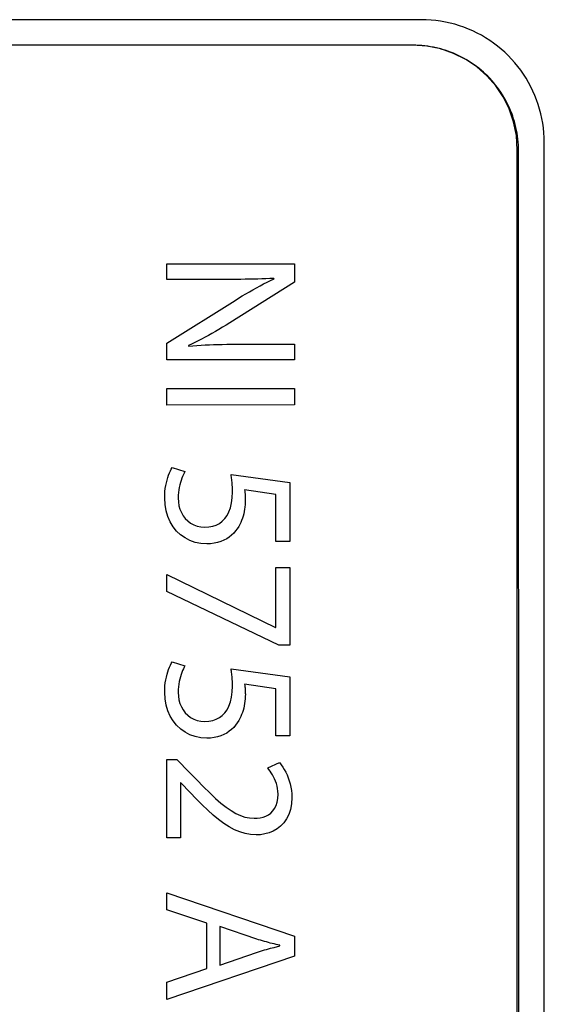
# Model space of a CAD drawing. Header units: inches. Extents: x 0 to 22, y 0 to 17.
# Tile 28 of 39: x 11.325 to 11.632, y 9.204 to 9.782. Entities that reach past the tile are written whole.
import ezdxf

# ---------------------------------------------------------------- set-up
doc = ezdxf.new("R2010")
doc.units = ezdxf.units.IN
doc.header["$LTSCALE"] = 1.21
doc.header["$MEASUREMENT"] = 0
doc.layers.get('0').update_dxf_attribs({"linetype": 'CONTINUOUS'})

msp = doc.modelspace()

# ---------------------------------------------------------------- linework, layer by layer
at = {"color": 7, "linetype": 'CONTINUOUS'}
for p, q in [((11.56019, 9.78184), (10.76819, 9.78182)), ((11.55519, 9.76684), (10.77319, 9.76682)), ((11.56341, 9.76628), (11.555, 9.76684)), ((11.55519, 9.76684), (11.55519, 9.76688)), ((11.57145, 9.76466), (11.56341, 9.76628)), ((11.57905, 9.76206), (11.57145, 9.76466)), ((11.58615, 9.75853), (11.57905, 9.76206)), ((11.59267, 9.75415), (11.58615, 9.75853)), ((11.59855, 9.74898), (11.59267, 9.75415)), ((11.60371, 9.7431), (11.59855, 9.74898)), ((11.60809, 9.73657), (11.60371, 9.7431)), ((11.61162, 9.72947), (11.60809, 9.73657)), ((11.61423, 9.72186), (11.61162, 9.72947)), ((11.61584, 9.71382), (11.61423, 9.72186)), ((11.6164, 9.70541), (11.61584, 9.71382)), ((11.63223, 7.82391), (11.63219, 9.70984)), ((11.61644, 7.82938), (11.6164, 9.70541)), ((11.61723, 7.82891), (11.61719, 9.70484)), ((11.41078, 9.6294), (11.41078, 9.6385)), ((11.41078, 9.6385), (11.48563, 9.6385)), ((11.48563, 9.6385), (11.48563, 9.62784)), ((11.44581, 9.6294), (11.41078, 9.6294)), ((11.44872, 9.62941), (11.44581, 9.6294)), ((11.48563, 9.62784), (11.44776, 9.60395)), ((11.45151, 9.62942), (11.44872, 9.62941)), ((11.4542, 9.62945), (11.45151, 9.62942)), ((11.4568, 9.62948), (11.4542, 9.62945)), ((11.45932, 9.62952), (11.4568, 9.62948)), ((11.46179, 9.62957), (11.45932, 9.62952)), ((11.4642, 9.62964), (11.46179, 9.62957)), ((11.46658, 9.62972), (11.4642, 9.62964)), ((11.46552, 9.62566), (11.4676, 9.62675)), ((11.46894, 9.62981), (11.46658, 9.62972)), ((11.4676, 9.62675), (11.46966, 9.62779)), ((11.47128, 9.62992), (11.46894, 9.62981)), ((11.46966, 9.62779), (11.47171, 9.62878)), ((11.47364, 9.63005), (11.47128, 9.62992)), ((11.47171, 9.62878), (11.47375, 9.62972)), ((11.47375, 9.62972), (11.47364, 9.63005)), ((11.45504, 9.6197), (11.45714, 9.62095)), ((11.45714, 9.62095), (11.45924, 9.62217)), ((11.45924, 9.62217), (11.46134, 9.62337)), ((11.46134, 9.62337), (11.46343, 9.62453)), ((11.46343, 9.62453), (11.46552, 9.62566)), ((11.41078, 9.59207), (11.45085, 9.61714)), ((11.45085, 9.61714), (11.45294, 9.61843)), ((11.45294, 9.61843), (11.45504, 9.6197)), ((11.44776, 9.60395), (11.44559, 9.60262)), ((11.43724, 9.59768), (11.43523, 9.59655)), ((11.43929, 9.59885), (11.43724, 9.59768)), ((11.44135, 9.60006), (11.43929, 9.59885)), ((11.44346, 9.60132), (11.44135, 9.60006)), ((11.44559, 9.60262), (11.44346, 9.60132)), ((11.41078, 9.58231), (11.41078, 9.59207)), ((11.42539, 9.59152), (11.42345, 9.59064)), ((11.42734, 9.59244), (11.42539, 9.59152)), ((11.42929, 9.5934), (11.42734, 9.59244)), ((11.43125, 9.59441), (11.42929, 9.5934)), ((11.43323, 9.59546), (11.43125, 9.59441)), ((11.43523, 9.59655), (11.43323, 9.59546)), ((11.42345, 9.59064), (11.42355, 9.59031)), ((11.42355, 9.59031), (11.42604, 9.59052)), ((11.42604, 9.59052), (11.42849, 9.5907)), ((11.42849, 9.5907), (11.43094, 9.59085)), ((11.43094, 9.59085), (11.43338, 9.59099)), ((11.43338, 9.59099), (11.43583, 9.5911)), ((11.43583, 9.5911), (11.4383, 9.59119)), ((11.4383, 9.59119), (11.4408, 9.59126)), ((11.4408, 9.59126), (11.44335, 9.59132)), ((11.44335, 9.59132), (11.44595, 9.59136)), ((11.44595, 9.59136), (11.44862, 9.59139)), ((11.44862, 9.59139), (11.45137, 9.5914)), ((11.45137, 9.5914), (11.45421, 9.59141)), ((11.45421, 9.59141), (11.48563, 9.59141)), ((11.48563, 9.59141), (11.48563, 9.58231)), ((11.48563, 9.58231), (11.41078, 9.58231)), ((11.41078, 9.55572), (11.41078, 9.5655)), ((11.41078, 9.5655), (11.48563, 9.5655)), ((11.48563, 9.5655), (11.48563, 9.55573)), ((11.48563, 9.55573), (11.41078, 9.55572)), ((11.41237, 9.51585), (11.41291, 9.51703)), ((11.41291, 9.51703), (11.41345, 9.5181)), ((11.41345, 9.5181), (11.41401, 9.51905)), ((11.41401, 9.51905), (11.42145, 9.51661)), ((11.42145, 9.51661), (11.42099, 9.5158)), ((11.41056, 9.51011), (11.41095, 9.51169)), ((11.41095, 9.51169), (11.41139, 9.51317)), ((11.41139, 9.51317), (11.41187, 9.51456)), ((11.41187, 9.51456), (11.41237, 9.51585)), ((11.41919, 9.51152), (11.41878, 9.51022)), ((11.41962, 9.51274), (11.41919, 9.51152)), ((11.42007, 9.51386), (11.41962, 9.51274)), ((11.42053, 9.51489), (11.42007, 9.51386)), ((11.42099, 9.5158), (11.42053, 9.51489)), ((11.44854, 9.51485), (11.48297, 9.51018)), ((11.44865, 9.51417), (11.44854, 9.51485)), ((11.44875, 9.51346), (11.44865, 9.51417)), ((11.44885, 9.51273), (11.44875, 9.51346)), ((11.44894, 9.51198), (11.44885, 9.51273)), ((11.44902, 9.51119), (11.44894, 9.51198)), ((11.4491, 9.51037), (11.44902, 9.51119)), ((11.40961, 9.50301), (11.40974, 9.50489)), ((11.40974, 9.50489), (11.40995, 9.50671)), ((11.40995, 9.50671), (11.41022, 9.50845)), ((11.41022, 9.50845), (11.41056, 9.51011)), ((11.41783, 9.50589), (11.41763, 9.50433)), ((11.41809, 9.5074), (11.41783, 9.50589)), ((11.41841, 9.50884), (11.41809, 9.5074)), ((11.41878, 9.51022), (11.41841, 9.50884)), ((11.44916, 9.50952), (11.4491, 9.51037)), ((11.44922, 9.50864), (11.44916, 9.50952)), ((11.44926, 9.50772), (11.44922, 9.50864)), ((11.44929, 9.50676), (11.44926, 9.50772)), ((11.44931, 9.50577), (11.44929, 9.50676)), ((11.44932, 9.50473), (11.44931, 9.50577)), ((11.47475, 9.50318), (11.45643, 9.50595)), ((11.45643, 9.50595), (11.45654, 9.50512)), ((11.45654, 9.50512), (11.45659, 9.50471)), ((11.48297, 9.51018), (11.48297, 9.47565)), ((11.40957, 9.50107), (11.40961, 9.50301)), ((11.40978, 9.49725), (11.40957, 9.50107)), ((11.4175, 9.50272), (11.41745, 9.50107)), ((11.41745, 9.50107), (11.41758, 9.49882)), ((11.41763, 9.50433), (11.4175, 9.50272)), ((11.44879, 9.49823), (11.44919, 9.50131)), ((11.44919, 9.50131), (11.44932, 9.50473)), ((11.45659, 9.50471), (11.45664, 9.50428)), ((11.45664, 9.50428), (11.45669, 9.50384)), ((11.45669, 9.50384), (11.45673, 9.50339)), ((11.45673, 9.50339), (11.45677, 9.50291)), ((11.45677, 9.50291), (11.45681, 9.50241)), ((11.45681, 9.50241), (11.45684, 9.50188)), ((11.45684, 9.50188), (11.45686, 9.50131)), ((11.45687, 9.50006), (11.45685, 9.49865)), ((11.45686, 9.50131), (11.45687, 9.50071)), ((11.45687, 9.50071), (11.45687, 9.50006)), ((11.47475, 9.47565), (11.47475, 9.50318)), ((11.41041, 9.49364), (11.40978, 9.49725)), ((11.41143, 9.49026), (11.41041, 9.49364)), ((11.41758, 9.49882), (11.41794, 9.49664)), ((11.41794, 9.49664), (11.41854, 9.49456)), ((11.41854, 9.49456), (11.41937, 9.4926)), ((11.44727, 9.49301), (11.44815, 9.49546)), ((11.44815, 9.49546), (11.44879, 9.49823)), ((11.45646, 9.49451), (11.45622, 9.49316)), ((11.45664, 9.49587), (11.45646, 9.49451)), ((11.45677, 9.49726), (11.45664, 9.49587)), ((11.45685, 9.49865), (11.45677, 9.49726)), ((11.41282, 9.48714), (11.41143, 9.49026)), ((11.41937, 9.4926), (11.42041, 9.49078)), ((11.42041, 9.49078), (11.42167, 9.48912)), ((11.42167, 9.48912), (11.42313, 9.48766)), ((11.42313, 9.48766), (11.42479, 9.48642)), ((11.44164, 9.48625), (11.44334, 9.4875)), ((11.44334, 9.4875), (11.44485, 9.48904)), ((11.44485, 9.48904), (11.44616, 9.49087)), ((11.44616, 9.49087), (11.44727, 9.49301)), ((11.45472, 9.48803), (11.4542, 9.48682)), ((11.45518, 9.48927), (11.45472, 9.48803)), ((11.45558, 9.49054), (11.45518, 9.48927)), ((11.45593, 9.49184), (11.45558, 9.49054)), ((11.45622, 9.49316), (11.45593, 9.49184)), ((11.41455, 9.4843), (11.41282, 9.48714)), ((11.4166, 9.48176), (11.41455, 9.4843)), ((11.41894, 9.47955), (11.4166, 9.48176)), ((11.42479, 9.48642), (11.42663, 9.48541)), ((11.42663, 9.48541), (11.42866, 9.48467)), ((11.42866, 9.48467), (11.43086, 9.48422)), ((11.43086, 9.48422), (11.43322, 9.48409)), ((11.43322, 9.48409), (11.43554, 9.48422)), ((11.43554, 9.48422), (11.43773, 9.48462)), ((11.43773, 9.48462), (11.43976, 9.4853)), ((11.43976, 9.4853), (11.44164, 9.48625)), ((11.45117, 9.48179), (11.45005, 9.48052)), ((11.45214, 9.48313), (11.45117, 9.48179)), ((11.45299, 9.48452), (11.45214, 9.48313)), ((11.45362, 9.48565), (11.45299, 9.48452)), ((11.4542, 9.48682), (11.45362, 9.48565)), ((11.42156, 9.47769), (11.41894, 9.47955)), ((11.42441, 9.47619), (11.42156, 9.47769)), ((11.42749, 9.4751), (11.42441, 9.47619)), ((11.4443, 9.47636), (11.44254, 9.47562)), ((11.44593, 9.47724), (11.4443, 9.47636)), ((11.44744, 9.47823), (11.44593, 9.47724)), ((11.44881, 9.47933), (11.44744, 9.47823)), ((11.45005, 9.48052), (11.44881, 9.47933)), ((11.43077, 9.47443), (11.42749, 9.4751)), ((11.43422, 9.4742), (11.43077, 9.47443)), ((11.43649, 9.47429), (11.43422, 9.4742)), ((11.43863, 9.47457), (11.43649, 9.47429)), ((11.44065, 9.47502), (11.43863, 9.47457)), ((11.44254, 9.47562), (11.44065, 9.47502)), ((11.48297, 9.47565), (11.47475, 9.47565)), ((11.47486, 9.46041), (11.48297, 9.46041)), ((11.47486, 9.42509), (11.47486, 9.46041)), ((11.48297, 9.46041), (11.48297, 9.41486)), ((11.41079, 9.4463), (11.41079, 9.45628)), ((11.41079, 9.45628), (11.47464, 9.42509)), ((11.47653, 9.41486), (11.41079, 9.4463)), ((11.47464, 9.42509), (11.47486, 9.42509)), ((11.48297, 9.41486), (11.47653, 9.41486)), ((11.41187, 9.40057), (11.41238, 9.40187)), ((11.41238, 9.40187), (11.41291, 9.40305)), ((11.41291, 9.40305), (11.41345, 9.40412)), ((11.41345, 9.40412), (11.41401, 9.40507)), ((11.41401, 9.40507), (11.42145, 9.40263)), ((11.42054, 9.40089), (11.42008, 9.39986)), ((11.421, 9.40182), (11.42054, 9.40089)), ((11.42145, 9.40263), (11.421, 9.40182)), ((11.44854, 9.40084), (11.48297, 9.39617)), ((11.44865, 9.40016), (11.44854, 9.40084)), ((11.41022, 9.39445), (11.41056, 9.39611)), ((11.41056, 9.39611), (11.41095, 9.39769)), ((11.41095, 9.39769), (11.41139, 9.39918)), ((11.41139, 9.39918), (11.41187, 9.40057)), ((11.41879, 9.39622), (11.41842, 9.39484)), ((11.41919, 9.39752), (11.41879, 9.39622)), ((11.41962, 9.39874), (11.41919, 9.39752)), ((11.42008, 9.39986), (11.41962, 9.39874)), ((11.44876, 9.39946), (11.44865, 9.40016)), ((11.44885, 9.39873), (11.44876, 9.39946)), ((11.44894, 9.39797), (11.44885, 9.39873)), ((11.44903, 9.39719), (11.44894, 9.39797)), ((11.4491, 9.39637), (11.44903, 9.39719)), ((11.44916, 9.39552), (11.4491, 9.39637)), ((11.44922, 9.39464), (11.44916, 9.39552)), ((11.48297, 9.39617), (11.48297, 9.36164)), ((11.40961, 9.38901), (11.40974, 9.39089)), ((11.40974, 9.39089), (11.40995, 9.39271)), ((11.40995, 9.39271), (11.41022, 9.39445)), ((11.41763, 9.39033), (11.4175, 9.38872)), ((11.41783, 9.39189), (11.41763, 9.39033)), ((11.4181, 9.39339), (11.41783, 9.39189)), ((11.41842, 9.39484), (11.4181, 9.39339)), ((11.44919, 9.38733), (11.44932, 9.39075)), ((11.44926, 9.39372), (11.44922, 9.39464)), ((11.4493, 9.39277), (11.44926, 9.39372)), ((11.44931, 9.39178), (11.4493, 9.39277)), ((11.44932, 9.39075), (11.44931, 9.39178)), ((11.47475, 9.38919), (11.45643, 9.39197)), ((11.45643, 9.39197), (11.45654, 9.39113)), ((11.45654, 9.39113), (11.45659, 9.39071)), ((11.45659, 9.39071), (11.45664, 9.39028)), ((11.45664, 9.39028), (11.45669, 9.38985)), ((11.45669, 9.38985), (11.45674, 9.38939)), ((11.45674, 9.38939), (11.45678, 9.38891)), ((11.40957, 9.38707), (11.40961, 9.38901)), ((11.40978, 9.38325), (11.40957, 9.38707)), ((11.4175, 9.38872), (11.41746, 9.38707)), ((11.41746, 9.38707), (11.41758, 9.38482)), ((11.41758, 9.38482), (11.41794, 9.38264)), ((11.44815, 9.38147), (11.44879, 9.38424)), ((11.44879, 9.38424), (11.44919, 9.38733)), ((11.45685, 9.38467), (11.45677, 9.38327)), ((11.45678, 9.38891), (11.45681, 9.38841)), ((11.45681, 9.38841), (11.45684, 9.38789)), ((11.45684, 9.38789), (11.45686, 9.38732)), ((11.45688, 9.38608), (11.45685, 9.38467)), ((11.45686, 9.38732), (11.45687, 9.38672)), ((11.45687, 9.38672), (11.45688, 9.38608)), ((11.47475, 9.36164), (11.47475, 9.38919)), ((11.41041, 9.37965), (11.40978, 9.38325)), ((11.41144, 9.37627), (11.41041, 9.37965)), ((11.41794, 9.38264), (11.41854, 9.38056)), ((11.41854, 9.38056), (11.41937, 9.3786)), ((11.41937, 9.3786), (11.42042, 9.37677)), ((11.44617, 9.37687), (11.44727, 9.37902)), ((11.44727, 9.37902), (11.44815, 9.38147)), ((11.45593, 9.37785), (11.45558, 9.37655)), ((11.45622, 9.37917), (11.45593, 9.37785)), ((11.45646, 9.38052), (11.45622, 9.37917)), ((11.45664, 9.38189), (11.45646, 9.38052)), ((11.45677, 9.38327), (11.45664, 9.38189)), ((11.41283, 9.37315), (11.41144, 9.37627)), ((11.41456, 9.37031), (11.41283, 9.37315)), ((11.42042, 9.37677), (11.42167, 9.37512)), ((11.42167, 9.37512), (11.42313, 9.37366)), ((11.42313, 9.37366), (11.42479, 9.37241)), ((11.42479, 9.37241), (11.42664, 9.37141)), ((11.43977, 9.37129), (11.44164, 9.37225)), ((11.44164, 9.37225), (11.44334, 9.3735)), ((11.44334, 9.3735), (11.44485, 9.37504)), ((11.44485, 9.37504), (11.44617, 9.37687)), ((11.4542, 9.37284), (11.45363, 9.37167)), ((11.45472, 9.37404), (11.4542, 9.37284)), ((11.45518, 9.37528), (11.45472, 9.37404)), ((11.45558, 9.37655), (11.45518, 9.37528)), ((11.4166, 9.36777), (11.41456, 9.37031)), ((11.41895, 9.36555), (11.4166, 9.36777)), ((11.42664, 9.37141), (11.42866, 9.37066)), ((11.42866, 9.37066), (11.43086, 9.37021)), ((11.43086, 9.37021), (11.43322, 9.37008)), ((11.43322, 9.37008), (11.43555, 9.37021)), ((11.43555, 9.37021), (11.43773, 9.37061)), ((11.43773, 9.37061), (11.43977, 9.37129)), ((11.45006, 9.36653), (11.44882, 9.36534)), ((11.45117, 9.3678), (11.45006, 9.36653)), ((11.45215, 9.36914), (11.45117, 9.3678)), ((11.45299, 9.37054), (11.45215, 9.36914)), ((11.45363, 9.37167), (11.45299, 9.37054)), ((11.42156, 9.36369), (11.41895, 9.36555)), ((11.42442, 9.3622), (11.42156, 9.36369)), ((11.4275, 9.36111), (11.42442, 9.3622)), ((11.43077, 9.36043), (11.4275, 9.36111)), ((11.43422, 9.3602), (11.43077, 9.36043)), ((11.43863, 9.36057), (11.43649, 9.3603)), ((11.44065, 9.36102), (11.43863, 9.36057)), ((11.44254, 9.36162), (11.44065, 9.36102)), ((11.4443, 9.36237), (11.44254, 9.36162)), ((11.44594, 9.36324), (11.4443, 9.36237)), ((11.44744, 9.36424), (11.44594, 9.36324)), ((11.44882, 9.36534), (11.44744, 9.36424)), ((11.48297, 9.36164), (11.47475, 9.36164)), ((11.43649, 9.3603), (11.43422, 9.3602)), ((11.41079, 9.34772), (11.41678, 9.34772)), ((11.41079, 9.30165), (11.41079, 9.34772)), ((11.41678, 9.34772), (11.42422, 9.34008)), ((11.46998, 9.34273), (11.47686, 9.34585)), ((11.47686, 9.34585), (11.47787, 9.34458)), ((11.47787, 9.34458), (11.47883, 9.34322)), ((11.47883, 9.34322), (11.47974, 9.34177)), ((11.42422, 9.34008), (11.42845, 9.33567)), ((11.47068, 9.34186), (11.46998, 9.34273)), ((11.4714, 9.3409), (11.47068, 9.34186)), ((11.4721, 9.33986), (11.4714, 9.3409)), ((11.4728, 9.33874), (11.4721, 9.33986)), ((11.47346, 9.33754), (11.4728, 9.33874)), ((11.47408, 9.33628), (11.47346, 9.33754)), ((11.47974, 9.34177), (11.48059, 9.34023)), ((11.48059, 9.34023), (11.48137, 9.33861)), ((11.48137, 9.33861), (11.48207, 9.33692)), ((11.41912, 9.33397), (11.41889, 9.33397)), ((11.41889, 9.33397), (11.41889, 9.30165)), ((11.42445, 9.3283), (11.41912, 9.33397)), ((11.42845, 9.33567), (11.43236, 9.33168)), ((11.43236, 9.33168), (11.436, 9.32809)), ((11.47463, 9.33495), (11.47408, 9.33628)), ((11.47512, 9.33356), (11.47463, 9.33495)), ((11.47553, 9.3321), (11.47512, 9.33356)), ((11.47583, 9.33059), (11.47553, 9.3321)), ((11.48207, 9.33692), (11.48268, 9.33516)), ((11.48268, 9.33516), (11.48321, 9.33333)), ((11.48321, 9.33333), (11.48363, 9.33143)), ((11.42804, 9.32462), (11.42445, 9.3283)), ((11.436, 9.32809), (11.4394, 9.32491)), ((11.47602, 9.32903), (11.47583, 9.33059)), ((11.47595, 9.32487), (11.47609, 9.32741)), ((11.47609, 9.32741), (11.47602, 9.32903)), ((11.48363, 9.33143), (11.48394, 9.32948)), ((11.48394, 9.32948), (11.48413, 9.32747)), ((11.48413, 9.32747), (11.48419, 9.32541)), ((11.43149, 9.32118), (11.42804, 9.32462)), ((11.43482, 9.318), (11.43149, 9.32118)), ((11.4394, 9.32491), (11.44259, 9.32212)), ((11.44259, 9.32212), (11.4456, 9.31972)), ((11.47406, 9.31894), (11.47492, 9.32064)), ((11.47492, 9.32064), (11.47556, 9.32262)), ((11.47556, 9.32262), (11.47595, 9.32487)), ((11.48398, 9.32174), (11.48336, 9.31843)), ((11.48419, 9.32541), (11.48398, 9.32174)), ((11.43805, 9.31509), (11.43482, 9.318)), ((11.44122, 9.31247), (11.43805, 9.31509)), ((11.4456, 9.31972), (11.44848, 9.3177)), ((11.44848, 9.3177), (11.45126, 9.31606)), ((11.45126, 9.31606), (11.45396, 9.3148)), ((11.45396, 9.3148), (11.45663, 9.3139)), ((11.46728, 9.3139), (11.4689, 9.31449)), ((11.4689, 9.31449), (11.47041, 9.31527)), ((11.47041, 9.31527), (11.47179, 9.31626)), ((11.47179, 9.31626), (11.47301, 9.31748)), ((11.47301, 9.31748), (11.47406, 9.31894)), ((11.48237, 9.31547), (11.48105, 9.31286)), ((11.48336, 9.31843), (11.48237, 9.31547)), ((11.44433, 9.31016), (11.44122, 9.31247)), ((11.44741, 9.30816), (11.44433, 9.31016)), ((11.45663, 9.3139), (11.45929, 9.31337)), ((11.45929, 9.31337), (11.46198, 9.31319)), ((11.46198, 9.31319), (11.4638, 9.31327)), ((11.4638, 9.31327), (11.46558, 9.3135)), ((11.46558, 9.3135), (11.46728, 9.3139)), ((11.47757, 9.30863), (11.47549, 9.30701)), ((11.47944, 9.31058), (11.47757, 9.30863)), ((11.48105, 9.31286), (11.47944, 9.31058)), ((11.45049, 9.3065), (11.44741, 9.30816)), ((11.45359, 9.30518), (11.45049, 9.3065)), ((11.45673, 9.30422), (11.45359, 9.30518)), ((11.45992, 9.30363), (11.45673, 9.30422)), ((11.46321, 9.30343), (11.45992, 9.30363)), ((11.46579, 9.30357), (11.46321, 9.30343)), ((11.46835, 9.30399), (11.46579, 9.30357)), ((11.47084, 9.30469), (11.46835, 9.30399)), ((11.47324, 9.3057), (11.47084, 9.30469)), ((11.47549, 9.30701), (11.47324, 9.3057)), ((11.41889, 9.30165), (11.41079, 9.30165)), ((11.41079, 9.26941), (11.48564, 9.24397)), ((11.41079, 9.2594), (11.41079, 9.26941)), ((11.43433, 9.25165), (11.41079, 9.2594)), ((11.43433, 9.22509), (11.43433, 9.25165)), ((11.46354, 9.24231), (11.44189, 9.24964)), ((11.44189, 9.24964), (11.44189, 9.2271)), ((11.46468, 9.24196), (11.46354, 9.24231)), ((11.46582, 9.24161), (11.46468, 9.24196)), ((11.46697, 9.24127), (11.46582, 9.24161)), ((11.46811, 9.24094), (11.46697, 9.24127)), ((11.46926, 9.24062), (11.46811, 9.24094)), ((11.4704, 9.24031), (11.46926, 9.24062)), ((11.47153, 9.24001), (11.4704, 9.24031)), ((11.47266, 9.23972), (11.47153, 9.24001)), ((11.47378, 9.23944), (11.47266, 9.23972)), ((11.4749, 9.23917), (11.47378, 9.23944)), ((11.476, 9.23891), (11.4749, 9.23917)), ((11.48564, 9.24397), (11.48564, 9.23231)), ((11.44189, 9.2271), (11.46343, 9.23453)), ((11.46343, 9.23453), (11.46464, 9.23491)), ((11.46464, 9.23491), (11.46584, 9.23527)), ((11.46584, 9.23527), (11.46702, 9.23562)), ((11.46702, 9.23562), (11.46818, 9.23596)), ((11.46818, 9.23596), (11.46933, 9.23628)), ((11.46933, 9.23628), (11.47047, 9.23659)), ((11.47047, 9.23659), (11.47159, 9.23689)), ((11.47159, 9.23689), (11.47271, 9.23719)), ((11.47271, 9.23719), (11.47381, 9.23747)), ((11.47381, 9.23747), (11.47709, 9.23831)), ((11.47709, 9.23865), (11.476, 9.23891)), ((11.47709, 9.23831), (11.47709, 9.23865)), ((11.48564, 9.23231), (11.41079, 9.20678)), ((11.41079, 9.2171), (11.43433, 9.22509)), ((11.41079, 9.20678), (11.41079, 9.2171))]:
    msp.add_line(p, q, dxfattribs=at)
for points, knots in [([(11.63219, 9.70984), (11.63219, 9.71735), (11.6298, 9.73247), (11.6194, 9.75286), (11.60321, 9.76906), (11.58282, 9.77945), (11.5677, 9.78184), (11.56019, 9.78184)], [0, 0, 0, 0, 0.199996, 0.399994, 0.599994, 0.799996, 1, 1, 1, 1]), ([(11.61719, 9.70484), (11.61719, 9.70947), (11.61614, 9.71876), (11.61152, 9.73197), (11.60407, 9.74382), (11.59417, 9.75372), (11.58231, 9.76117), (11.56911, 9.76579), (11.55982, 9.76684), (11.55519, 9.76684)], [0, 0, 0, 0, 0.142854, 0.28571, 0.428565, 0.571423, 0.714281, 0.85714, 1, 1, 1, 1])]:
    msp.add_open_spline(points, degree=3, knots=knots, dxfattribs=at)

doc.saveas('drawing.dxf')
